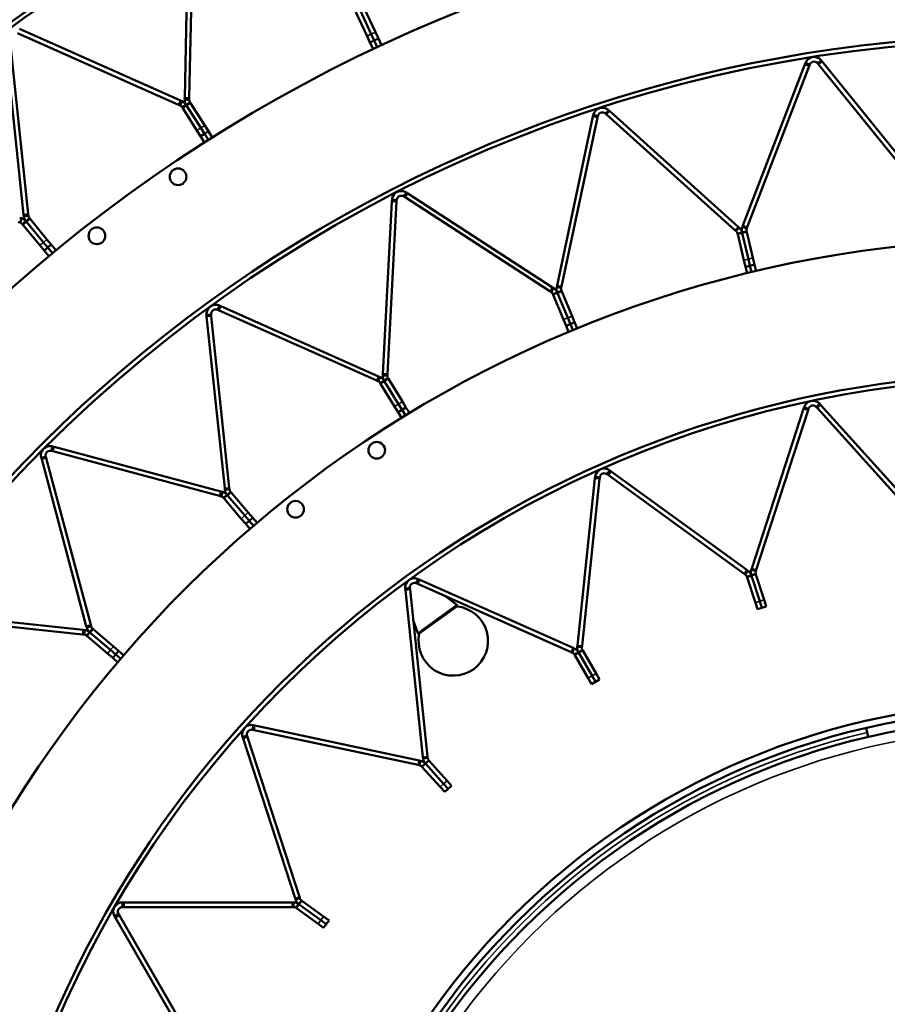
# Model space of a CAD drawing. Header units: millimetres. Extents: x 317 to 1217, y 559 to 3427.
# Tile 7 of 23: x 549 to 736, y 1102 to 1314. Entities that reach past the tile are written whole.
import ezdxf

# ---------------------------------------------------------------- set-up
doc = ezdxf.new("R2010")
doc.units = ezdxf.units.MM
doc.layers.add('Visible (ISO)', color=7, linetype='Continuous', lineweight=50)
doc.layers.add('Visible Narrow (ISO)', color=7, linetype='Continuous', lineweight=35)

msp = doc.modelspace()

# ---------------------------------------------------------------- linework, layer by layer
at = {"layer": 'Visible (ISO)'}
for p, q in [((584.23, 1297.34), (585.03, 1335.37)), ((586.03, 1335.34), (585.23, 1297.32)), ((624.53, 1311.07), (622.09, 1316.24)), ((622.09, 1316.24), (624.53, 1311.07)), ((623, 1316.67), (625.43, 1311.49)), ((623.62, 1310.64), (621.19, 1315.82)), ((548.56, 1312.22), (583.3, 1296.75)), ((549.45, 1272.16), (545.48, 1309.98)), ((546.47, 1310.09), (550.45, 1272.26)), ((582.89, 1295.84), (548.15, 1311.31)), ((624.24, 1309.32), (623.62, 1310.64)), ((624.24, 1309.32), (625.15, 1309.74)), ((625.15, 1309.74), (624.53, 1311.07)), ((624.53, 1311.07), (625.15, 1309.74)), ((625.15, 1309.74), (626.05, 1310.17)), ((625.15, 1309.74), (625.82, 1308.31)), ((625.15, 1309.74), (625.82, 1308.31)), ((625.43, 1311.49), (626.05, 1310.17)), ((626.73, 1308.74), (626.05, 1310.17)), ((624.92, 1307.89), (624.24, 1309.32)), ((704.77, 1269.78), (718.12, 1304.57)), ((719.06, 1304.21), (705.7, 1269.42)), ((718.25, 1304.89), (718.12, 1304.57)), ((718.25, 1304.89), (718.77, 1304.69)), ((718.77, 1304.69), (719.18, 1304.54)), ((719.06, 1304.21), (719.18, 1304.54)), ((721.23, 1305.08), (720.89, 1304.81)), ((720.89, 1304.81), (721.11, 1304.54)), ((744.56, 1275.58), (721.11, 1304.54)), ((721.67, 1305.44), (721.23, 1305.08)), ((721.89, 1305.17), (721.67, 1305.44)), ((721.89, 1305.17), (745.34, 1276.2)), ((584.23, 1297.34), (584.22, 1296.95)), ((584.22, 1296.95), (584.78, 1296.94)), ((584.78, 1296.94), (585.22, 1296.93)), ((585.22, 1296.93), (585.23, 1297.32)), ((582.89, 1295.84), (583.25, 1295.68)), ((583.43, 1296.08), (583.25, 1295.68)), ((583.66, 1296.59), (583.3, 1296.75)), ((583.66, 1296.59), (583.43, 1296.08)), ((584.06, 1295.54), (583.69, 1295.3)), ((583.69, 1295.3), (583.8, 1295.12)), ((586.87, 1290.29), (583.8, 1295.12)), ((584.53, 1295.84), (584.06, 1295.54)), ((584.53, 1295.84), (585.01, 1296.14)), ((584.53, 1295.84), (584.65, 1295.66)), ((584.65, 1295.66), (584.53, 1295.84)), ((587.71, 1290.83), (584.65, 1295.66)), ((584.65, 1295.66), (587.71, 1290.83)), ((585.01, 1296.14), (585.38, 1296.37)), ((585.49, 1296.19), (585.38, 1296.37)), ((585.49, 1296.19), (588.55, 1291.36)), ((664.64, 1256.83), (672.39, 1293.28)), ((673.37, 1293.07), (665.62, 1256.62)), ((672.46, 1293.62), (672.39, 1293.28)), ((672.46, 1293.62), (673.01, 1293.51)), ((673.01, 1293.51), (673.44, 1293.41)), ((673.37, 1293.07), (673.44, 1293.41)), ((675.38, 1294.28), (675.09, 1293.95)), ((675.09, 1293.95), (675.34, 1293.72)), ((703.04, 1268.78), (675.34, 1293.72)), ((675.76, 1294.69), (675.38, 1294.28)), ((676.01, 1294.46), (675.76, 1294.69)), ((676.01, 1294.46), (703.71, 1269.52)), ((588.5, 1289.59), (587.71, 1290.83)), ((587.71, 1290.83), (588.5, 1289.59)), ((588.55, 1291.36), (589.34, 1290.13)), ((587.65, 1289.06), (586.87, 1290.29)), ((587.65, 1289.06), (588.5, 1289.59)), ((588.5, 1287.72), (587.65, 1289.06)), ((588.5, 1289.59), (589.34, 1290.13)), ((588.5, 1289.59), (589.34, 1288.26)), ((588.5, 1289.59), (589.34, 1288.26)), ((590.19, 1288.79), (589.34, 1290.13)), ((631.78, 1276.43), (631.54, 1276.06)), ((631.54, 1276.06), (631.83, 1275.87)), ((632.09, 1276.9), (631.78, 1276.43)), ((663.09, 1255.57), (631.83, 1275.87)), ((632.38, 1276.71), (632.09, 1276.9)), ((632.38, 1276.71), (663.63, 1256.41)), ((627.03, 1237.76), (628.98, 1274.98)), ((629.98, 1274.93), (628.03, 1237.71)), ((629, 1275.33), (628.98, 1274.98)), ((629, 1275.33), (629.56, 1275.3)), ((629.56, 1275.3), (630, 1275.27)), ((629.98, 1274.93), (630, 1275.27)), ((548.98, 1271.34), (548.6, 1271.46)), ((549.45, 1272.16), (549.49, 1271.77)), ((549.49, 1271.77), (550.05, 1271.83)), ((550.05, 1271.83), (550.49, 1271.88)), ((550.49, 1271.88), (550.45, 1272.26)), ((548.31, 1270.5), (548.69, 1270.39)), ((548.82, 1270.81), (548.69, 1270.39)), ((548.98, 1271.34), (548.82, 1270.81)), ((549.51, 1270.35), (549.17, 1270.07)), ((549.17, 1270.07), (549.3, 1269.91)), ((552.95, 1265.5), (549.3, 1269.91)), ((549.94, 1270.7), (549.51, 1270.35)), ((549.94, 1270.7), (550.37, 1271.06)), ((549.94, 1270.7), (550.08, 1270.54)), ((550.08, 1270.54), (549.94, 1270.7)), ((553.72, 1266.13), (550.08, 1270.54)), ((550.08, 1270.54), (553.72, 1266.13)), ((550.37, 1271.06), (550.71, 1271.34)), ((550.85, 1271.18), (550.71, 1271.34)), ((550.85, 1271.18), (554.49, 1266.77)), ((703.96, 1269.29), (703.71, 1269.52)), ((704.77, 1269.78), (704.65, 1269.46)), ((704.65, 1269.46), (705.17, 1269.26)), ((705.58, 1269.1), (705.7, 1269.42)), ((703.04, 1268.78), (703.29, 1268.55)), ((703.59, 1268.88), (703.29, 1268.55)), ((703.96, 1269.29), (703.59, 1268.88)), ((704.02, 1268.14), (703.6, 1268.04)), ((703.6, 1268.04), (703.64, 1267.87)), ((704.98, 1262.29), (703.64, 1267.87)), ((704.57, 1268.28), (704.02, 1268.14)), ((704.57, 1268.28), (705.11, 1268.41)), ((704.57, 1268.28), (704.61, 1268.11)), ((704.61, 1268.11), (704.57, 1268.28)), ((705.95, 1262.52), (704.61, 1268.11)), ((704.61, 1268.11), (705.95, 1262.52)), ((705.11, 1268.41), (705.54, 1268.51)), ((705.17, 1269.26), (705.58, 1269.1)), ((705.58, 1268.34), (705.54, 1268.51)), ((705.58, 1268.34), (706.92, 1262.76)), ((553.88, 1264.37), (552.95, 1265.5)), ((554.66, 1265.01), (553.72, 1266.13)), ((553.72, 1266.13), (554.66, 1265.01)), ((554.49, 1266.77), (555.43, 1265.64)), ((554.66, 1265.01), (555.43, 1265.64)), ((556.43, 1264.43), (555.43, 1265.64)), ((553.88, 1264.37), (554.66, 1265.01)), ((554.89, 1263.15), (553.88, 1264.37)), ((554.66, 1265.01), (555.66, 1263.79)), ((554.66, 1265.01), (555.66, 1263.79)), ((705.32, 1260.87), (704.98, 1262.29)), ((705.32, 1260.87), (706.29, 1261.1)), ((705.65, 1259.49), (705.32, 1260.87)), ((706.29, 1261.1), (705.95, 1262.52)), ((705.95, 1262.52), (706.29, 1261.1)), ((706.29, 1261.1), (707.26, 1261.33)), ((706.29, 1261.1), (706.62, 1259.72)), ((706.29, 1261.1), (706.62, 1259.72)), ((706.92, 1262.76), (707.26, 1261.33)), ((707.59, 1259.95), (707.26, 1261.33)), ((664.64, 1256.83), (664.57, 1256.5)), ((665.55, 1256.29), (665.62, 1256.62)), ((663.09, 1255.57), (663.37, 1255.39)), ((663.61, 1255.76), (663.37, 1255.39)), ((663.92, 1256.23), (663.61, 1255.76)), ((663.92, 1256.23), (663.63, 1256.41)), ((664.16, 1255.1), (663.75, 1254.93)), ((663.75, 1254.93), (663.82, 1254.77)), ((666.02, 1249.47), (663.82, 1254.77)), ((664.68, 1255.31), (664.16, 1255.1)), ((664.57, 1256.5), (665.12, 1256.38)), ((664.68, 1255.31), (665.2, 1255.53)), ((664.68, 1255.31), (664.74, 1255.15)), ((664.74, 1255.15), (664.68, 1255.31)), ((666.94, 1249.85), (664.74, 1255.15)), ((664.74, 1255.15), (666.94, 1249.85)), ((665.12, 1256.38), (665.55, 1256.29)), ((665.2, 1255.53), (665.6, 1255.7)), ((665.67, 1255.54), (665.6, 1255.7)), ((665.67, 1255.54), (667.87, 1250.23)), ((591.74, 1252.49), (591.51, 1251.98)), ((592.06, 1252.35), (591.74, 1252.49)), ((592.06, 1252.35), (626.1, 1237.19)), ((588.94, 1250.46), (589.49, 1250.51)), ((588.94, 1250.46), (588.97, 1250.11)), ((589.49, 1250.51), (589.93, 1250.56)), ((589.97, 1250.22), (589.93, 1250.56)), ((589.97, 1250.22), (593.86, 1213.15)), ((591.51, 1251.98), (591.33, 1251.58)), ((591.33, 1251.58), (591.65, 1251.44)), ((625.69, 1236.28), (591.65, 1251.44)), ((667.87, 1250.23), (668.43, 1248.88)), ((592.87, 1213.05), (588.97, 1250.11)), ((666.58, 1248.11), (666.02, 1249.47)), ((666.58, 1248.11), (667.5, 1248.5)), ((667.12, 1246.8), (666.58, 1248.11)), ((667.5, 1248.5), (666.94, 1249.85)), ((666.94, 1249.85), (667.5, 1248.5)), ((667.5, 1248.5), (668.43, 1248.88)), ((667.5, 1248.5), (668.04, 1247.19)), ((667.5, 1248.5), (668.04, 1247.19)), ((668.97, 1247.57), (668.43, 1248.88)), ((627.03, 1237.76), (627.01, 1237.42)), ((627.01, 1237.42), (627.57, 1237.39)), ((628.01, 1237.37), (628.03, 1237.71)), ((625.69, 1236.28), (626.01, 1236.14)), ((626.19, 1236.54), (626.01, 1236.14)), ((626.41, 1237.05), (626.1, 1237.19)), ((626.41, 1237.05), (626.19, 1236.54)), ((626.83, 1235.98), (626.45, 1235.75)), ((626.45, 1235.75), (626.54, 1235.6)), ((629.54, 1230.71), (626.54, 1235.6)), ((627.31, 1236.27), (626.83, 1235.98)), ((627.31, 1236.27), (627.78, 1236.56)), ((627.31, 1236.27), (627.4, 1236.12)), ((627.4, 1236.12), (627.31, 1236.27)), ((630.4, 1231.23), (627.4, 1236.12)), ((627.4, 1236.12), (630.4, 1231.23)), ((627.57, 1237.39), (628.01, 1237.37)), ((627.78, 1236.56), (628.16, 1236.79)), ((628.25, 1236.65), (628.16, 1236.79)), ((628.25, 1236.65), (631.25, 1231.75)), ((631.16, 1229.98), (630.4, 1231.23)), ((630.4, 1231.23), (631.16, 1229.98)), ((631.25, 1231.75), (632.01, 1230.5)), ((721.36, 1231.25), (720.95, 1230.88)), ((721.6, 1230.99), (721.36, 1231.25)), ((630.31, 1229.46), (629.54, 1230.71)), ((630.31, 1229.46), (631.16, 1229.98)), ((631.05, 1228.25), (630.31, 1229.46)), ((631.16, 1229.98), (632.01, 1230.5)), ((631.16, 1229.98), (631.9, 1228.77)), ((631.16, 1229.98), (631.9, 1228.77)), ((632.76, 1229.29), (632.01, 1230.5)), ((706.66, 1195.72), (717.86, 1230.2)), ((718.82, 1229.89), (707.61, 1195.41)), ((717.97, 1230.53), (717.86, 1230.2)), ((717.97, 1230.53), (718.51, 1230.36)), ((718.51, 1230.36), (718.92, 1230.22)), ((718.82, 1229.89), (718.92, 1230.22)), ((720.95, 1230.88), (720.62, 1230.58)), ((720.62, 1230.58), (720.86, 1230.32)), ((745.11, 1203.38), (720.86, 1230.32)), ((721.6, 1230.99), (745.85, 1204.05)), ((555.56, 1221.53), (555.45, 1221.11)), ((555.45, 1221.11), (555.78, 1221.02)), ((555.71, 1222.07), (555.56, 1221.53)), ((556.04, 1221.99), (555.71, 1222.07)), ((591.78, 1211.37), (555.78, 1221.02)), ((556.04, 1221.99), (592.04, 1212.34)), ((553.26, 1219.63), (553.8, 1219.77)), ((553.26, 1219.63), (553.35, 1219.29)), ((562.99, 1183.29), (553.35, 1219.29)), ((553.8, 1219.77), (554.22, 1219.88)), ((554.31, 1219.55), (554.22, 1219.88)), ((554.31, 1219.55), (563.96, 1183.55)), ((675.69, 1216.45), (675.43, 1216.09)), ((676.02, 1216.9), (675.69, 1216.45)), ((676.3, 1216.69), (676.02, 1216.9)), ((676.3, 1216.69), (705.63, 1195.39)), ((669.03, 1179.09), (672.82, 1215.14)), ((673.81, 1215.04), (670.02, 1178.98)), ((672.85, 1215.49), (672.82, 1215.14)), ((672.85, 1215.49), (673.41, 1215.43)), ((673.41, 1215.43), (673.85, 1215.39)), ((673.81, 1215.04), (673.85, 1215.39)), ((675.43, 1216.09), (675.72, 1215.88)), ((705.04, 1194.58), (675.72, 1215.88)), ((592.37, 1212.25), (592.04, 1212.34)), ((592.37, 1212.25), (592.22, 1211.71)), ((592.87, 1213.05), (592.9, 1212.71)), ((592.9, 1212.71), (593.46, 1212.77)), ((593.37, 1211.62), (593.8, 1211.98)), ((593.46, 1212.77), (593.9, 1212.81)), ((593.8, 1211.98), (594.13, 1212.27)), ((593.9, 1212.81), (593.86, 1213.15)), ((594.25, 1212.14), (594.13, 1212.27)), ((594.25, 1212.14), (597.97, 1207.77)), ((591.78, 1211.37), (592.11, 1211.29)), ((592.22, 1211.71), (592.11, 1211.29)), ((592.95, 1211.25), (592.61, 1210.97)), ((592.61, 1210.97), (592.73, 1210.84)), ((596.45, 1206.47), (592.73, 1210.84)), ((593.37, 1211.62), (592.95, 1211.25)), ((593.37, 1211.62), (593.49, 1211.49)), ((593.49, 1211.49), (593.37, 1211.62)), ((597.21, 1207.12), (593.49, 1211.49)), ((593.49, 1211.49), (597.21, 1207.12)), ((597.97, 1207.77), (598.93, 1206.66)), ((597.4, 1205.36), (596.45, 1206.47)), ((598.17, 1206.01), (597.21, 1207.12)), ((597.21, 1207.12), (598.17, 1206.01)), ((597.4, 1205.36), (598.17, 1206.01)), ((598.17, 1206.01), (598.93, 1206.66)), ((598.17, 1206.01), (599.09, 1204.93)), ((598.17, 1206.01), (599.09, 1204.93)), ((599.85, 1205.58), (598.93, 1206.66)), ((598.33, 1204.28), (597.4, 1205.36)), ((705.85, 1195.22), (705.52, 1194.77)), ((705.85, 1195.22), (705.63, 1195.39)), ((706.66, 1195.72), (706.58, 1195.46)), ((706.58, 1195.46), (707.11, 1195.29)), ((707.11, 1195.29), (707.53, 1195.15)), ((707.53, 1195.15), (707.61, 1195.41)), ((634.42, 1192.92), (634.24, 1192.52)), ((634.65, 1193.43), (634.42, 1192.92)), ((634.97, 1193.29), (634.65, 1193.43)), ((634.97, 1193.29), (668.09, 1178.55)), ((705.04, 1194.58), (705.26, 1194.42)), ((705.52, 1194.77), (705.26, 1194.42)), ((706.05, 1194.05), (705.63, 1193.92)), ((705.63, 1193.92), (705.66, 1193.8)), ((707.45, 1188.32), (705.66, 1193.8)), ((706.58, 1194.22), (706.05, 1194.05)), ((706.58, 1194.22), (707.11, 1194.4)), ((706.58, 1194.22), (706.62, 1194.11)), ((706.62, 1194.11), (706.58, 1194.22)), ((708.4, 1188.63), (706.62, 1194.11)), ((706.62, 1194.11), (708.4, 1188.63)), ((707.11, 1194.4), (707.53, 1194.53)), ((707.57, 1194.42), (707.53, 1194.53)), ((707.57, 1194.42), (709.35, 1188.94)), ((631.85, 1191.4), (632.4, 1191.46)), ((631.85, 1191.4), (631.88, 1191.05)), ((635.67, 1154.99), (631.88, 1191.05)), ((632.4, 1191.46), (632.84, 1191.5)), ((632.88, 1191.15), (632.84, 1191.5)), ((632.88, 1191.15), (636.67, 1155.1)), ((634.24, 1192.52), (634.56, 1192.38)), ((667.68, 1177.63), (634.56, 1192.38)), ((640.63, 1189.67), (642.97, 1187.84)), ((708.85, 1187.23), (708.4, 1188.63)), ((708.4, 1188.63), (708.85, 1187.23)), ((709.35, 1188.94), (709.8, 1187.54)), ((642.98, 1187.53), (634.89, 1181.65)), ((642.98, 1187.53), (634.89, 1181.65)), ((707.9, 1186.93), (707.45, 1188.32)), ((707.9, 1186.93), (708.85, 1187.23)), ((708.85, 1187.23), (709.8, 1187.54)), ((562.18, 1181.47), (525.12, 1185.36)), ((525.22, 1186.36), (562.28, 1182.46)), ((633.57, 1184.54), (634.6, 1181.75)), ((562.62, 1182.43), (562.28, 1182.46)), ((562.62, 1182.43), (562.57, 1181.87)), ((562.99, 1183.29), (563.08, 1182.96)), ((563.08, 1182.96), (563.62, 1183.11)), ((563.62, 1183.11), (564.05, 1183.22)), ((563.71, 1181.96), (564.08, 1182.39)), ((564.05, 1183.22), (563.96, 1183.55)), ((564.08, 1182.39), (564.36, 1182.72)), ((564.5, 1182.61), (564.36, 1182.72)), ((564.5, 1182.61), (568.86, 1178.88)), ((562.18, 1181.47), (562.52, 1181.43)), ((562.57, 1181.87), (562.52, 1181.43)), ((563.35, 1181.53), (563.06, 1181.2)), ((563.06, 1181.2), (563.2, 1181.09)), ((567.56, 1177.36), (563.2, 1181.09)), ((563.71, 1181.96), (563.35, 1181.53)), ((563.71, 1181.96), (563.85, 1181.85)), ((563.85, 1181.85), (563.71, 1181.96)), ((568.21, 1178.12), (563.85, 1181.85)), ((563.85, 1181.85), (568.21, 1178.12)), ((569.33, 1177.17), (568.21, 1178.12)), ((568.21, 1178.12), (569.33, 1177.17)), ((568.86, 1178.88), (569.97, 1177.93)), ((569.33, 1177.17), (569.97, 1177.93)), ((571.05, 1177.01), (569.97, 1177.93)), ((668.11, 1177.92), (667.93, 1177.52)), ((668.34, 1178.43), (668.09, 1178.55)), ((668.34, 1178.43), (668.11, 1177.92)), ((669.03, 1179.09), (669, 1178.82)), ((669, 1178.82), (669.56, 1178.76)), ((669.26, 1177.61), (669.74, 1177.89)), ((669.56, 1178.76), (669.99, 1178.71)), ((669.74, 1177.89), (670.12, 1178.11)), ((669.99, 1178.71), (670.02, 1178.98)), ((670.18, 1178), (670.12, 1178.11)), ((670.18, 1178), (673.06, 1173.01)), ((568.68, 1176.41), (567.56, 1177.36)), ((568.68, 1176.41), (569.33, 1177.17)), ((569.75, 1175.49), (568.68, 1176.41)), ((569.33, 1177.17), (570.4, 1176.25)), ((569.33, 1177.17), (570.4, 1176.25)), ((667.68, 1177.63), (667.93, 1177.52)), ((668.77, 1177.33), (668.39, 1177.11)), ((668.39, 1177.11), (668.45, 1177)), ((671.33, 1172.01), (668.45, 1177)), ((669.26, 1177.61), (668.77, 1177.33)), ((669.26, 1177.61), (669.32, 1177.5)), ((669.32, 1177.5), (669.26, 1177.61)), ((672.2, 1172.51), (669.32, 1177.5)), ((669.32, 1177.5), (672.2, 1172.51)), ((672.06, 1170.74), (671.33, 1172.01)), ((672.93, 1171.24), (672.2, 1172.51)), ((672.2, 1172.51), (672.93, 1171.24)), ((672.93, 1171.24), (673.8, 1171.74)), ((673.06, 1173.01), (673.8, 1171.74)), ((672.06, 1170.74), (672.93, 1171.24)), ((598.94, 1161.33), (598.85, 1160.9)), ((598.85, 1160.9), (599.2, 1160.83)), ((599.06, 1161.88), (598.94, 1161.33)), ((599.41, 1161.81), (599.06, 1161.88)), ((599.41, 1161.81), (634.86, 1154.27)), ((731.81, 1159.33), (731.4, 1161.28)), ((596.74, 1159.3), (597.28, 1159.48)), ((596.74, 1159.3), (596.85, 1158.97)), ((608.05, 1124.49), (596.85, 1158.97)), ((597.28, 1159.48), (597.69, 1159.61)), ((597.8, 1159.28), (597.69, 1159.61)), ((597.8, 1159.28), (609.01, 1124.8)), ((634.66, 1153.29), (599.2, 1160.83)), ((635.67, 1154.99), (635.7, 1154.72)), ((635.7, 1154.72), (636.26, 1154.78)), ((636.26, 1154.78), (636.69, 1154.83)), ((636.69, 1154.83), (636.67, 1155.1)), ((634.66, 1153.29), (634.92, 1153.23)), ((635.13, 1154.21), (634.86, 1154.27)), ((635.02, 1153.66), (634.92, 1153.23)), ((635.13, 1154.21), (635.02, 1153.66)), ((635.79, 1153.22), (635.46, 1152.92)), ((635.46, 1152.92), (635.54, 1152.83)), ((639.4, 1148.55), (635.54, 1152.83)), ((636.2, 1153.59), (635.79, 1153.22)), ((636.2, 1153.59), (636.62, 1153.97)), ((636.2, 1153.59), (636.28, 1153.5)), ((636.28, 1153.5), (636.2, 1153.59)), ((640.14, 1149.22), (636.28, 1153.5)), ((636.28, 1153.5), (640.14, 1149.22)), ((636.62, 1153.97), (636.95, 1154.26)), ((637.03, 1154.17), (636.95, 1154.26)), ((637.03, 1154.17), (640.88, 1149.89)), ((640.38, 1147.46), (639.4, 1148.55)), ((641.12, 1148.13), (640.14, 1149.22)), ((640.14, 1149.22), (641.12, 1148.13)), ((640.38, 1147.46), (641.12, 1148.13)), ((640.88, 1149.89), (641.86, 1148.8)), ((641.12, 1148.13), (641.86, 1148.8)), ((609.09, 1124.54), (609.01, 1124.8)), ((570.81, 1123.61), (570.81, 1123.05)), ((571.17, 1123.61), (570.81, 1123.61)), ((570.81, 1123.05), (570.81, 1122.61)), ((570.81, 1122.61), (571.17, 1122.61)), ((571.17, 1123.61), (607.42, 1123.61)), ((607.42, 1122.61), (571.17, 1122.61)), ((607.69, 1123.61), (607.42, 1123.61)), ((607.42, 1122.61), (607.69, 1122.61)), ((607.69, 1123.61), (607.69, 1123.05)), ((607.69, 1123.05), (607.69, 1122.61)), ((608.05, 1124.49), (608.14, 1124.23)), ((608.14, 1124.23), (608.67, 1124.41)), ((608.54, 1122.78), (608.28, 1122.42)), ((608.87, 1123.23), (608.54, 1122.78)), ((608.67, 1124.41), (609.09, 1124.54)), ((608.87, 1123.23), (609.19, 1123.69)), ((608.87, 1123.23), (608.96, 1123.16)), ((608.96, 1123.16), (608.87, 1123.23)), ((613.63, 1119.77), (608.96, 1123.16)), ((608.96, 1123.16), (613.63, 1119.77)), ((609.19, 1123.69), (609.45, 1124.04)), ((609.55, 1123.97), (609.45, 1124.04)), ((609.55, 1123.97), (614.21, 1120.58)), ((569.08, 1120.61), (569.57, 1120.89)), ((569.08, 1120.61), (569.26, 1120.31)), ((569.57, 1120.89), (569.95, 1121.11)), ((570.12, 1120.81), (569.95, 1121.11)), ((570.12, 1120.81), (588.25, 1089.42)), ((608.28, 1122.42), (608.38, 1122.35)), ((613.04, 1118.96), (608.38, 1122.35)), ((614.21, 1120.58), (615.4, 1119.72)), ((587.38, 1088.92), (569.26, 1120.31)), ((614.22, 1118.1), (613.04, 1118.96)), ((614.81, 1118.91), (613.63, 1119.77)), ((613.63, 1119.77), (614.81, 1118.91)), ((614.22, 1118.1), (614.81, 1118.91)), ((614.81, 1118.91), (615.4, 1119.72))]:
    msp.add_line(p, q, dxfattribs=at)
for centre, radius in [((766.97, 1008.36), 375.5), ((766.97, 1008.36), 301.5), ((582.8, 1280.3), 1.8), ((565.26, 1267.55), 1.8), ((766.97, 1008.36), 228.5), ((625.7, 1221.24), 1.8), ((608.17, 1208.49), 1.8), ((766.97, 1008.36), 158.5), ((766.97, 1008.36), 157), ((766.97, 1008.36), 155)]:
    msp.add_circle(centre, radius, dxfattribs=at)
for centre, radius, start, end in [((766.97, 1008.36), 405.5, 90.038, 161.962), ((766.97, 1008.36), 376.5, 90.038, 161.962), ((766.97, 1008.36), 331.5, 90.0474, 161.9526), ((766.97, 1008.36), 302.5, 90.0474, 161.9526), ((766.97, 1008.36), 258.5, 90.0624, 161.9376), ((766.97, 1008.36), 229.5, 90.0624, 161.9376), ((642.22, 1180.07), 7.5, 167.8103, 84.1897), ((642.85, 1187.68), 0.2, 310.1893, 51.8656), ((634.78, 1181.82), 0.2, 200.1344, 301.8107), ((766.97, 1008.36), 331.5, 162.0474, 233.9526)]:
    msp.add_arc(centre, radius, start, end, dxfattribs=at)
for points, knots in [([(718.25, 1304.89), (718.39, 1305.27), (718.74, 1305.75), (719.28, 1305.99), (719.79, 1306.23), (720.44, 1306.22), (720.93, 1306.01), (721.26, 1305.86), (721.51, 1305.64), (721.67, 1305.44)], [1.10027, 1.10027, 1.10027, 1.10027, 1.755484, 1.755484, 1.755484, 2.380989, 2.380989, 2.380989, 2.808476, 2.808476, 2.808476, 2.808476]), ([(720.89, 1304.81), (720.74, 1304.99), (720.42, 1305.19), (720.07, 1305.18), (719.71, 1305.16), (719.38, 1304.91), (719.25, 1304.67), (719.22, 1304.63), (719.2, 1304.58), (719.18, 1304.54)], [-2.808476, -2.808476, -2.808476, -2.808476, -2.032473, -2.032473, -2.032473, -1.254982, -1.254982, -1.254982, -1.10027, -1.10027, -1.10027, -1.10027]), ([(672.46, 1293.62), (672.54, 1294.01), (672.81, 1294.54), (673.31, 1294.87), (673.78, 1295.18), (674.42, 1295.27), (674.93, 1295.14), (675.28, 1295.05), (675.56, 1294.87), (675.76, 1294.69)], [1.10027, 1.10027, 1.10027, 1.10027, 1.755484, 1.755484, 1.755484, 2.380989, 2.380989, 2.380989, 2.808476, 2.808476, 2.808476, 2.808476]), ([(675.09, 1293.95), (674.91, 1294.11), (674.56, 1294.26), (674.21, 1294.18), (673.86, 1294.11), (673.58, 1293.82), (673.48, 1293.56), (673.46, 1293.51), (673.45, 1293.46), (673.44, 1293.41)], [-2.808476, -2.808476, -2.808476, -2.808476, -2.032473, -2.032473, -2.032473, -1.254982, -1.254982, -1.254982, -1.10027, -1.10027, -1.10027, -1.10027]), ([(629, 1275.33), (629.02, 1275.72), (629.2, 1276.29), (629.64, 1276.69), (630.06, 1277.08), (630.68, 1277.26), (631.2, 1277.21), (631.56, 1277.17), (631.87, 1277.04), (632.09, 1276.9)], [1.10027, 1.10027, 1.10027, 1.10027, 1.755484, 1.755484, 1.755484, 2.380989, 2.380989, 2.380989, 2.808476, 2.808476, 2.808476, 2.808476]), ([(631.54, 1276.06), (631.34, 1276.19), (630.98, 1276.28), (630.64, 1276.16), (630.31, 1276.03), (630.07, 1275.69), (630.02, 1275.43), (630.01, 1275.37), (630, 1275.32), (630, 1275.27)], [-2.808476, -2.808476, -2.808476, -2.808476, -2.032473, -2.032473, -2.032473, -1.254982, -1.254982, -1.254982, -1.10027, -1.10027, -1.10027, -1.10027]), ([(588.94, 1250.46), (588.9, 1250.85), (588.99, 1251.44), (589.36, 1251.9), (589.71, 1252.35), (590.29, 1252.63), (590.82, 1252.66), (591.18, 1252.68), (591.5, 1252.6), (591.74, 1252.49)], [1.10027, 1.10027, 1.10027, 1.10027, 1.755484, 1.755484, 1.755484, 2.380989, 2.380989, 2.380989, 2.808476, 2.808476, 2.808476, 2.808476]), ([(591.33, 1251.58), (591.12, 1251.67), (590.74, 1251.71), (590.43, 1251.53), (590.12, 1251.35), (589.94, 1250.99), (589.93, 1250.71), (589.92, 1250.66), (589.93, 1250.61), (589.93, 1250.56)], [-2.808476, -2.808476, -2.808476, -2.808476, -2.032473, -2.032473, -2.032473, -1.254982, -1.254982, -1.254982, -1.10027, -1.10027, -1.10027, -1.10027]), ([(717.97, 1230.53), (718.1, 1230.91), (718.42, 1231.41), (718.95, 1231.69), (719.45, 1231.95), (720.1, 1231.97), (720.59, 1231.78), (720.93, 1231.65), (721.19, 1231.45), (721.36, 1231.25)], [1.091582, 1.091582, 1.091582, 1.091582, 1.746797, 1.746797, 1.746797, 2.372302, 2.372302, 2.372302, 2.799789, 2.799789, 2.799789, 2.799789]), ([(720.62, 1230.58), (720.46, 1230.76), (720.13, 1230.95), (719.77, 1230.91), (719.42, 1230.87), (719.11, 1230.61), (718.98, 1230.37), (718.96, 1230.32), (718.94, 1230.27), (718.92, 1230.22)], [-2.799789, -2.799789, -2.799789, -2.799789, -2.023786, -2.023786, -2.023786, -1.246295, -1.246295, -1.246295, -1.091582, -1.091582, -1.091582, -1.091582]), ([(553.26, 1219.63), (553.15, 1220.01), (553.15, 1220.6), (553.44, 1221.12), (553.72, 1221.62), (554.26, 1221.99), (554.77, 1222.1), (555.12, 1222.17), (555.46, 1222.14), (555.71, 1222.07)], [1.10027, 1.10027, 1.10027, 1.10027, 1.755484, 1.755484, 1.755484, 2.380989, 2.380989, 2.380989, 2.808476, 2.808476, 2.808476, 2.808476]), ([(555.45, 1221.11), (555.22, 1221.17), (554.84, 1221.15), (554.56, 1220.92), (554.28, 1220.7), (554.17, 1220.31), (554.2, 1220.03), (554.2, 1219.98), (554.21, 1219.93), (554.22, 1219.88)], [-2.808476, -2.808476, -2.808476, -2.808476, -2.032473, -2.032473, -2.032473, -1.254982, -1.254982, -1.254982, -1.10027, -1.10027, -1.10027, -1.10027]), ([(672.85, 1215.49), (672.89, 1215.89), (673.11, 1216.44), (673.56, 1216.82), (674, 1217.18), (674.63, 1217.34), (675.15, 1217.26), (675.51, 1217.2), (675.81, 1217.05), (676.02, 1216.9)], [1.091582, 1.091582, 1.091582, 1.091582, 1.746797, 1.746797, 1.746797, 2.372302, 2.372302, 2.372302, 2.799789, 2.799789, 2.799789, 2.799789]), ([(675.43, 1216.09), (675.24, 1216.23), (674.88, 1216.34), (674.54, 1216.23), (674.19, 1216.13), (673.95, 1215.8), (673.87, 1215.54), (673.86, 1215.48), (673.85, 1215.43), (673.85, 1215.39)], [-2.799789, -2.799789, -2.799789, -2.799789, -2.023786, -2.023786, -2.023786, -1.246295, -1.246295, -1.246295, -1.091582, -1.091582, -1.091582, -1.091582]), ([(631.85, 1191.4), (631.8, 1191.79), (631.9, 1192.38), (632.26, 1192.85), (632.62, 1193.29), (633.2, 1193.58), (633.73, 1193.6), (634.09, 1193.62), (634.41, 1193.54), (634.65, 1193.43)], [1.091582, 1.091582, 1.091582, 1.091582, 1.746797, 1.746797, 1.746797, 2.372302, 2.372302, 2.372302, 2.799789, 2.799789, 2.799789, 2.799789]), ([(634.24, 1192.52), (634.03, 1192.62), (633.65, 1192.65), (633.34, 1192.47), (633.03, 1192.3), (632.85, 1191.93), (632.84, 1191.66), (632.83, 1191.6), (632.83, 1191.55), (632.84, 1191.5)], [-2.799789, -2.799789, -2.799789, -2.799789, -2.023786, -2.023786, -2.023786, -1.246295, -1.246295, -1.246295, -1.091582, -1.091582, -1.091582, -1.091582]), ([(596.74, 1159.3), (596.62, 1159.68), (596.59, 1160.27), (596.85, 1160.81), (597.1, 1161.32), (597.62, 1161.72), (598.13, 1161.85), (598.47, 1161.95), (598.81, 1161.93), (599.06, 1161.88)], [1.091582, 1.091582, 1.091582, 1.091582, 1.746797, 1.746797, 1.746797, 2.372302, 2.372302, 2.372302, 2.799789, 2.799789, 2.799789, 2.799789]), ([(598.85, 1160.9), (598.62, 1160.95), (598.25, 1160.91), (597.98, 1160.67), (597.71, 1160.43), (597.61, 1160.03), (597.66, 1159.76), (597.67, 1159.71), (597.68, 1159.66), (597.69, 1159.61)], [-2.799789, -2.799789, -2.799789, -2.799789, -2.023786, -2.023786, -2.023786, -1.246295, -1.246295, -1.246295, -1.091582, -1.091582, -1.091582, -1.091582]), ([(569.08, 1120.61), (568.88, 1120.96), (568.73, 1121.53), (568.87, 1122.11), (569.01, 1122.66), (569.43, 1123.16), (569.9, 1123.4), (570.22, 1123.56), (570.55, 1123.61), (570.81, 1123.61)], [1.091582, 1.091582, 1.091582, 1.091582, 1.746797, 1.746797, 1.746797, 2.372302, 2.372302, 2.372302, 2.799789, 2.799789, 2.799789, 2.799789]), ([(570.81, 1122.61), (570.58, 1122.61), (570.22, 1122.49), (570.01, 1122.21), (569.79, 1121.92), (569.78, 1121.51), (569.88, 1121.25), (569.9, 1121.2), (569.92, 1121.16), (569.95, 1121.11)], [-2.799789, -2.799789, -2.799789, -2.799789, -2.023786, -2.023786, -2.023786, -1.246295, -1.246295, -1.246295, -1.091582, -1.091582, -1.091582, -1.091582])]:
    msp.add_open_spline(points, degree=3, knots=knots, dxfattribs=at)
for points in [[(584.53, 1295.84), (584.34, 1296.14), (584.21, 1296.53), (584.22, 1296.95)], [(583.69, 1295.3), (583.59, 1295.45), (583.44, 1295.59), (583.25, 1295.68)], [(583.66, 1296.59), (584.04, 1296.42), (584.34, 1296.14), (584.53, 1295.84)], [(585.22, 1296.93), (585.22, 1296.72), (585.28, 1296.52), (585.38, 1296.37)], [(549.94, 1270.7), (549.71, 1270.98), (549.54, 1271.35), (549.49, 1271.77)], [(550.49, 1271.88), (550.51, 1271.67), (550.6, 1271.48), (550.71, 1271.34)], [(549.17, 1270.07), (549.06, 1270.21), (548.89, 1270.33), (548.69, 1270.39)], [(548.98, 1271.34), (549.38, 1271.22), (549.71, 1270.98), (549.94, 1270.7)], [(704.57, 1268.28), (704.48, 1268.63), (704.49, 1269.06), (704.65, 1269.46)], [(703.6, 1268.04), (703.55, 1268.22), (703.45, 1268.41), (703.29, 1268.55)], [(703.96, 1269.29), (704.28, 1269.01), (704.48, 1268.63), (704.57, 1268.28)], [(705.58, 1269.1), (705.5, 1268.9), (705.5, 1268.69), (705.54, 1268.51)], [(663.75, 1254.93), (663.68, 1255.1), (663.56, 1255.27), (663.37, 1255.39)], [(663.92, 1256.23), (664.28, 1255.99), (664.54, 1255.65), (664.68, 1255.31)], [(664.68, 1255.31), (664.54, 1255.65), (664.48, 1256.07), (664.57, 1256.5)], [(665.55, 1256.29), (665.5, 1256.08), (665.53, 1255.87), (665.6, 1255.7)], [(627.31, 1236.27), (627.11, 1236.59), (626.99, 1236.99), (627.01, 1237.42)], [(626.45, 1235.75), (626.36, 1235.91), (626.2, 1236.05), (626.01, 1236.14)], [(626.41, 1237.05), (626.81, 1236.88), (627.11, 1236.59), (627.31, 1236.27)], [(628.01, 1237.37), (628, 1237.15), (628.06, 1236.95), (628.16, 1236.79)], [(592.37, 1212.25), (592.79, 1212.14), (593.13, 1211.9), (593.37, 1211.62)], [(593.37, 1211.62), (593.13, 1211.9), (592.95, 1212.28), (592.9, 1212.71)], [(593.9, 1212.81), (593.92, 1212.6), (594.01, 1212.41), (594.13, 1212.27)], [(592.61, 1210.97), (592.49, 1211.11), (592.32, 1211.23), (592.11, 1211.29)], [(705.85, 1195.22), (706.22, 1194.96), (706.46, 1194.59), (706.58, 1194.22)], [(706.58, 1194.22), (706.46, 1194.59), (706.44, 1195.03), (706.58, 1195.46)], [(707.53, 1195.15), (707.46, 1194.94), (707.47, 1194.72), (707.53, 1194.53)], [(705.63, 1193.92), (705.57, 1194.1), (705.45, 1194.28), (705.26, 1194.42)], [(562.62, 1182.43), (563.05, 1182.38), (563.43, 1182.2), (563.71, 1181.96)], [(563.71, 1181.96), (563.43, 1182.2), (563.19, 1182.55), (563.08, 1182.96)], [(564.05, 1183.22), (564.1, 1183.01), (564.22, 1182.84), (564.36, 1182.72)], [(563.06, 1181.2), (562.92, 1181.32), (562.73, 1181.41), (562.52, 1181.43)], [(668.34, 1178.43), (668.75, 1178.25), (669.06, 1177.94), (669.26, 1177.61)], [(669.26, 1177.61), (669.06, 1177.94), (668.95, 1178.37), (669, 1178.82)], [(669.99, 1178.71), (669.97, 1178.49), (670.03, 1178.27), (670.12, 1178.11)], [(668.39, 1177.11), (668.29, 1177.27), (668.14, 1177.43), (667.93, 1177.52)], [(636.2, 1153.59), (635.95, 1153.88), (635.75, 1154.27), (635.7, 1154.72)], [(636.69, 1154.83), (636.72, 1154.6), (636.82, 1154.4), (636.95, 1154.26)], [(635.46, 1152.92), (635.33, 1153.07), (635.15, 1153.19), (634.92, 1153.23)], [(635.13, 1154.21), (635.57, 1154.12), (635.95, 1153.88), (636.2, 1153.59)], [(607.69, 1123.61), (608.14, 1123.61), (608.56, 1123.46), (608.87, 1123.23)], [(608.28, 1122.42), (608.12, 1122.54), (607.92, 1122.61), (607.69, 1122.61)], [(608.87, 1123.23), (608.56, 1123.46), (608.28, 1123.8), (608.14, 1124.23)], [(609.09, 1124.54), (609.16, 1124.33), (609.3, 1124.15), (609.45, 1124.04)]]:
    msp.add_open_spline(points, degree=3, dxfattribs=at)
at = {"layer": 'Visible Narrow (ISO)'}
for p, q in [((624.53, 1311.07), (623.62, 1310.64)), ((625.43, 1311.49), (624.53, 1311.07)), ((719.06, 1304.21), (718.12, 1304.57)), ((721.11, 1304.54), (721.89, 1305.17)), ((585.23, 1297.32), (584.23, 1297.34)), ((582.89, 1295.84), (583.3, 1296.75)), ((583.8, 1295.12), (584.65, 1295.66)), ((585.49, 1296.19), (584.65, 1295.66)), ((673.37, 1293.07), (672.39, 1293.28)), ((675.34, 1293.72), (676.01, 1294.46)), ((587.71, 1290.83), (586.87, 1290.29)), ((588.55, 1291.36), (587.71, 1290.83)), ((631.83, 1275.87), (632.38, 1276.71)), ((629.98, 1274.93), (628.98, 1274.98)), ((550.45, 1272.26), (549.45, 1272.16)), ((549.3, 1269.91), (550.08, 1270.54)), ((550.85, 1271.18), (550.08, 1270.54)), ((703.04, 1268.78), (703.71, 1269.52)), ((705.7, 1269.42), (704.77, 1269.78)), ((703.64, 1267.87), (704.61, 1268.11)), ((705.58, 1268.34), (704.61, 1268.11)), ((553.72, 1266.13), (552.95, 1265.5)), ((554.49, 1266.77), (553.72, 1266.13)), ((705.95, 1262.52), (704.98, 1262.29)), ((706.92, 1262.76), (705.95, 1262.52)), ((665.62, 1256.62), (664.64, 1256.83)), ((663.09, 1255.57), (663.63, 1256.41)), ((663.82, 1254.77), (664.74, 1255.15)), ((665.67, 1255.54), (664.74, 1255.15)), ((591.65, 1251.44), (592.06, 1252.35)), ((589.97, 1250.22), (588.97, 1250.11)), ((667.87, 1250.23), (666.94, 1249.85)), ((666.94, 1249.85), (666.02, 1249.47)), ((628.03, 1237.71), (627.03, 1237.76)), ((625.69, 1236.28), (626.1, 1237.19)), ((626.54, 1235.6), (627.4, 1236.12)), ((628.25, 1236.65), (627.4, 1236.12)), ((630.4, 1231.23), (629.54, 1230.71)), ((631.25, 1231.75), (630.4, 1231.23)), ((718.82, 1229.89), (717.86, 1230.2)), ((720.86, 1230.32), (721.6, 1230.99)), ((555.78, 1221.02), (556.04, 1221.99)), ((554.31, 1219.55), (553.35, 1219.29)), ((675.72, 1215.88), (676.3, 1216.69)), ((673.81, 1215.04), (672.82, 1215.14)), ((591.78, 1211.37), (592.04, 1212.34)), ((593.86, 1213.15), (592.87, 1213.05)), ((594.25, 1212.14), (593.49, 1211.49)), ((592.73, 1210.84), (593.49, 1211.49)), ((597.97, 1207.77), (597.21, 1207.12)), ((597.21, 1207.12), (596.45, 1206.47)), ((705.04, 1194.58), (705.63, 1195.39)), ((707.61, 1195.41), (706.66, 1195.72)), ((634.56, 1192.38), (634.97, 1193.29)), ((705.66, 1193.8), (706.62, 1194.11)), ((707.57, 1194.42), (706.62, 1194.11)), ((632.88, 1191.15), (631.88, 1191.05)), ((708.4, 1188.63), (707.45, 1188.32)), ((709.35, 1188.94), (708.4, 1188.63)), ((634.6, 1181.75), (642.97, 1187.84)), ((562.18, 1181.47), (562.28, 1182.46)), ((563.96, 1183.55), (562.99, 1183.29)), ((564.5, 1182.61), (563.85, 1181.85)), ((563.2, 1181.09), (563.85, 1181.85)), ((568.21, 1178.12), (567.56, 1177.36)), ((568.86, 1178.88), (568.21, 1178.12)), ((667.68, 1177.63), (668.09, 1178.55)), ((670.02, 1178.98), (669.03, 1179.09)), ((670.18, 1178), (669.32, 1177.5)), ((668.45, 1177), (669.32, 1177.5)), ((672.2, 1172.51), (671.33, 1172.01)), ((673.06, 1173.01), (672.2, 1172.51)), ((599.2, 1160.83), (599.41, 1161.81)), ((597.8, 1159.28), (596.85, 1158.97)), ((636.67, 1155.1), (635.67, 1154.99)), ((634.66, 1153.29), (634.86, 1154.27)), ((635.54, 1152.83), (636.28, 1153.5)), ((637.03, 1154.17), (636.28, 1153.5)), ((640.14, 1149.22), (639.4, 1148.55)), ((640.88, 1149.89), (640.14, 1149.22)), ((609.01, 1124.8), (608.05, 1124.49)), ((571.17, 1122.61), (571.17, 1123.61)), ((607.42, 1122.61), (607.42, 1123.61)), ((608.38, 1122.35), (608.96, 1123.16)), ((609.55, 1123.97), (608.96, 1123.16)), ((570.12, 1120.81), (569.26, 1120.31)), ((614.21, 1120.58), (613.63, 1119.77)), ((613.63, 1119.77), (613.04, 1118.96))]:
    msp.add_line(p, q, dxfattribs=at)
msp.add_circle((766.97, 1008.36), 152.8, dxfattribs=at)
msp.add_arc((766.97, 1008.36), 156, 103.1019, 190.8981, dxfattribs=at)

doc.saveas('drawing.dxf')
